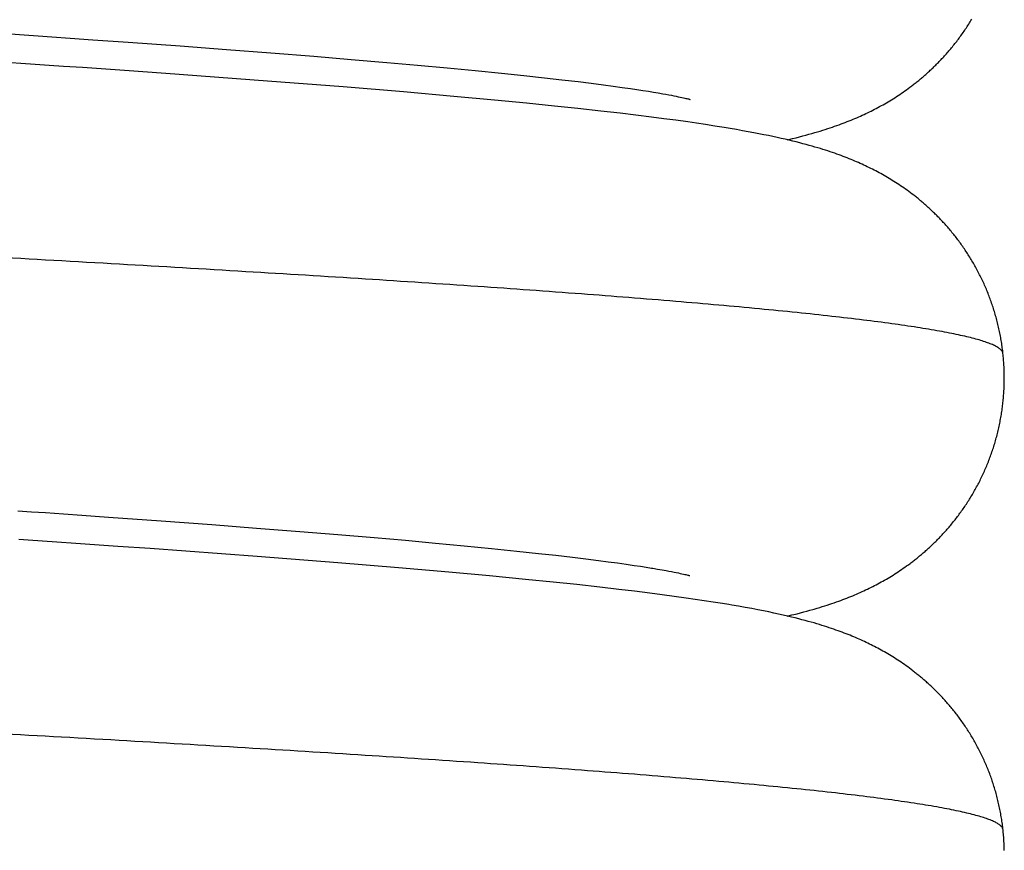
# Model space of a CAD drawing. Header units: millimetres. Extents: x 0 to 210, y 0 to 297.
# Tile 47 of 88: x 128.43 to 129.092, y 157.904 to 158.462. Entities that reach past the tile are written whole.
import ezdxf

# ---------------------------------------------------------------- set-up
doc = ezdxf.new("R2010")
doc.units = ezdxf.units.MM
doc.header["$LTSCALE"] = 19.36
doc.layers.get('0').update_dxf_attribs({"linetype": 'CONTINUOUS'})

msp = doc.modelspace()

# ---------------------------------------------------------------- linework, layer by layer
at = {"color": 7, "linetype": 'Continuous'}
for p, q in [((128.42378, 158.45218), (128.43315, 158.45154)), ((128.43315, 158.45154), (128.44246, 158.4509)), ((128.44246, 158.4509), (128.45171, 158.45027)), ((128.45171, 158.45027), (128.46395, 158.44942)), ((128.46395, 158.44942), (128.47909, 158.44835)), ((128.47909, 158.44835), (128.50296, 158.44666)), ((128.50296, 158.44666), (128.53791, 158.44412)), ((128.53791, 158.44412), (128.56895, 158.4418)), ((128.56895, 158.4418), (128.5989, 158.43949)), ((128.5989, 158.43949), (128.62765, 158.4372)), ((128.43072, 158.4324), (128.42427, 158.43284)), ((128.44035, 158.43175), (128.43072, 158.4324)), ((128.62765, 158.4372), (128.65267, 158.43514)), ((128.65267, 158.43514), (128.67671, 158.43309)), ((128.67671, 158.43309), (128.69744, 158.43125)), ((128.44994, 158.43109), (128.44035, 158.43175)), ((128.45949, 158.43044), (128.44994, 158.43109)), ((128.47216, 158.42957), (128.45949, 158.43044)), ((128.48475, 158.42869), (128.47216, 158.42957)), ((128.50038, 158.4276), (128.48475, 158.42869)), ((128.52815, 158.42562), (128.50038, 158.4276)), ((128.59659, 158.42057), (128.52815, 158.42562)), ((128.69744, 158.43125), (128.71726, 158.42943)), ((128.71726, 158.42943), (128.73609, 158.42762)), ((128.73609, 158.42762), (128.75387, 158.42584)), ((128.75387, 158.42584), (128.76874, 158.42429)), ((128.64738, 158.41659), (128.59659, 158.42057)), ((128.76874, 158.42429), (128.78278, 158.42276)), ((128.78278, 158.42276), (128.79437, 158.42144)), ((128.79437, 158.42144), (128.80527, 158.42015)), ((128.80527, 158.42015), (128.81405, 158.41906)), ((128.81405, 158.41906), (128.82229, 158.418)), ((128.68797, 158.41323), (128.64738, 158.41659)), ((128.72169, 158.41028), (128.68797, 158.41323)), ((128.82229, 158.418), (128.82874, 158.41714)), ((128.82874, 158.41714), (128.8348, 158.4163)), ((128.8348, 158.4163), (128.84047, 158.41549)), ((128.84047, 158.41549), (128.84472, 158.41486)), ((128.84472, 158.41486), (128.84871, 158.41425)), ((128.84871, 158.41425), (128.85244, 158.41366)), ((128.85244, 158.41366), (128.85591, 158.41309)), ((128.85591, 158.41309), (128.85914, 158.41255)), ((128.85914, 158.41255), (128.86213, 158.41203)), ((129.02255, 158.41237), (129.02369, 158.41315)), ((129.02369, 158.41315), (129.02482, 158.41394)), ((129.02482, 158.41394), (129.02595, 158.41474)), ((129.02595, 158.41474), (129.02709, 158.41557)), ((129.02709, 158.41557), (129.02825, 158.41642)), ((128.74907, 158.40775), (128.72169, 158.41028)), ((128.77066, 158.40566), (128.74907, 158.40775)), ((128.86213, 158.41203), (128.8642, 158.41166)), ((128.8642, 158.41166), (128.86614, 158.41131)), ((128.86614, 158.41131), (128.86794, 158.41097)), ((128.86794, 158.41097), (128.8696, 158.41065)), ((128.8696, 158.41065), (128.87113, 158.41034)), ((128.87113, 158.41034), (128.87253, 158.41006)), ((128.87253, 158.41006), (128.87381, 158.40979)), ((128.87381, 158.40979), (128.87496, 158.40954)), ((128.87496, 158.40954), (128.87598, 158.40932)), ((128.87598, 158.40932), (128.87689, 158.40911)), ((128.87689, 158.40911), (128.87768, 158.40893)), ((128.87768, 158.40893), (128.87837, 158.40877)), ((128.87837, 158.40877), (128.87895, 158.40862)), ((128.87895, 158.40862), (128.87944, 158.4085)), ((128.87944, 158.4085), (128.87983, 158.4084)), ((128.87983, 158.4084), (128.88013, 158.40832)), ((128.88013, 158.40832), (128.88028, 158.40828)), ((128.88028, 158.40828), (128.88039, 158.40825)), ((129.01126, 158.40531), (129.0124, 158.40596)), ((129.0124, 158.40596), (129.01353, 158.40663)), ((129.01353, 158.40663), (129.01466, 158.40731)), ((129.01466, 158.40731), (129.01578, 158.40799)), ((129.01578, 158.40799), (129.0169, 158.40868)), ((129.0169, 158.40868), (129.01802, 158.40938)), ((129.01802, 158.40938), (129.01914, 158.41011)), ((129.01914, 158.41011), (129.02028, 158.41084)), ((129.02028, 158.41084), (129.02141, 158.4116)), ((129.02141, 158.4116), (129.02255, 158.41237)), ((128.78928, 158.40378), (128.77066, 158.40566)), ((128.80515, 158.4021), (128.78928, 158.40378)), ((128.82061, 158.40039), (128.80515, 158.4021)), ((128.83355, 158.3989), (128.82061, 158.40039)), ((128.99858, 158.3987), (128.99976, 158.39926)), ((128.99976, 158.39926), (129.00093, 158.39983)), ((129.00093, 158.39983), (129.00211, 158.40041)), ((129.00211, 158.40041), (129.00327, 158.401)), ((129.00327, 158.401), (129.00443, 158.40159)), ((129.00443, 158.40159), (129.00558, 158.40219)), ((129.00558, 158.40219), (129.00673, 158.4028)), ((129.00673, 158.4028), (129.00786, 158.40341)), ((129.00786, 158.40341), (129.00899, 158.40403)), ((129.00899, 158.40403), (129.01012, 158.40466)), ((129.01012, 158.40466), (129.01126, 158.40531)), ((128.84412, 158.39763), (128.83355, 158.3989)), ((128.85453, 158.39633), (128.84412, 158.39763)), ((128.86274, 158.39527), (128.85453, 158.39633)), ((128.87086, 158.39417), (128.86274, 158.39527)), ((128.87889, 158.39305), (128.87086, 158.39417)), ((128.88488, 158.39219), (128.87889, 158.39305)), ((128.98338, 158.39225), (128.98474, 158.39277)), ((128.98474, 158.39277), (128.98608, 158.39329)), ((128.98608, 158.39329), (128.9874, 158.39382)), ((128.9874, 158.39382), (128.9887, 158.39434)), ((128.9887, 158.39434), (128.98998, 158.39487)), ((128.98998, 158.39487), (128.99126, 158.39541)), ((128.99126, 158.39541), (128.99252, 158.39595)), ((128.99252, 158.39595), (128.99376, 158.39649)), ((128.99376, 158.39649), (128.995, 158.39704)), ((128.995, 158.39704), (128.99621, 158.39759)), ((128.99621, 158.39759), (128.9974, 158.39814)), ((128.9974, 158.39814), (128.99858, 158.3987)), ((128.89089, 158.39129), (128.88488, 158.39219)), ((128.89702, 158.39034), (128.89089, 158.39129)), ((128.9033, 158.38933), (128.89702, 158.39034)), ((128.90749, 158.38864), (128.9033, 158.38933)), ((128.91163, 158.38793), (128.90749, 158.38864)), ((128.91565, 158.38722), (128.91163, 158.38793)), ((128.91953, 158.38652), (128.91565, 158.38722)), ((128.92322, 158.38583), (128.91953, 158.38652)), ((128.96424, 158.38589), (128.96609, 158.38644)), ((128.96609, 158.38644), (128.96789, 158.38698)), ((128.96789, 158.38698), (128.96963, 158.38752)), ((128.96963, 158.38752), (128.97132, 158.38805)), ((128.97132, 158.38805), (128.97295, 158.38858)), ((128.97295, 158.38858), (128.97454, 158.38911)), ((128.97454, 158.38911), (128.9761, 158.38963)), ((128.9761, 158.38963), (128.97762, 158.39015)), ((128.97762, 158.39015), (128.9791, 158.39068)), ((128.9791, 158.39068), (128.98056, 158.3912)), ((128.98056, 158.3912), (128.98199, 158.39173)), ((128.98199, 158.39173), (128.98338, 158.39225)), ((128.9267, 158.38517), (128.92322, 158.38583)), ((128.92998, 158.38452), (128.9267, 158.38517)), ((128.93311, 158.38388), (128.92998, 158.38452)), ((128.93611, 158.38325), (128.93311, 158.38388)), ((128.939, 158.38263), (128.93611, 158.38325)), ((128.94178, 158.38202), (128.939, 158.38263)), ((128.94445, 158.38141), (128.94178, 158.38202)), ((128.94702, 158.38081), (128.94445, 158.38141)), ((128.94948, 158.38021), (128.94702, 158.38081)), ((128.94935, 158.38193), (128.95171, 158.38251)), ((128.95186, 158.37963), (128.94948, 158.38021)), ((128.95171, 158.38251), (128.95398, 158.38309)), ((128.95414, 158.37905), (128.95186, 158.37963)), ((128.95398, 158.38309), (128.95618, 158.38366)), ((128.95618, 158.38366), (128.95829, 158.38422)), ((128.95829, 158.38422), (128.96034, 158.38478)), ((128.96034, 158.38478), (128.96232, 158.38534)), ((128.96232, 158.38534), (128.96424, 158.38589)), ((128.95634, 158.37848), (128.95414, 158.37905)), ((128.95846, 158.37791), (128.95634, 158.37848)), ((128.96051, 158.37735), (128.95846, 158.37791)), ((128.96248, 158.37679), (128.96051, 158.37735)), ((128.96439, 158.37624), (128.96248, 158.37679)), ((128.96623, 158.3757), (128.96439, 158.37624)), ((128.96802, 158.37516), (128.96623, 158.3757)), ((128.96975, 158.37462), (128.96802, 158.37516)), ((128.97143, 158.37409), (128.96975, 158.37462)), ((128.97306, 158.37357), (128.97143, 158.37409)), ((128.97464, 158.37304), (128.97306, 158.37357)), ((128.97617, 158.37252), (128.97464, 158.37304)), ((128.97767, 158.372), (128.97617, 158.37252)), ((128.97913, 158.37149), (128.97767, 158.372)), ((128.98056, 158.37098), (128.97913, 158.37149)), ((128.98196, 158.37046), (128.98056, 158.37098)), ((128.98334, 158.36995), (128.98196, 158.37046)), ((128.98469, 158.36943), (128.98334, 158.36995)), ((128.98602, 158.36891), (128.98469, 158.36943)), ((128.98734, 158.36839), (128.98602, 158.36891)), ((128.98863, 158.36786), (128.98734, 158.36839)), ((128.98989, 158.36734), (128.98863, 158.36786)), ((128.99114, 158.36682), (128.98989, 158.36734)), ((128.99237, 158.36629), (128.99114, 158.36682)), ((128.99359, 158.36576), (128.99237, 158.36629)), ((128.9948, 158.36522), (128.99359, 158.36576)), ((128.996, 158.36468), (128.9948, 158.36522)), ((128.99719, 158.36413), (128.996, 158.36468)), ((128.99837, 158.36358), (128.99719, 158.36413)), ((128.99954, 158.36302), (128.99837, 158.36358)), ((129.0007, 158.36246), (128.99954, 158.36302)), ((129.00184, 158.3619), (129.0007, 158.36246)), ((129.00298, 158.36133), (129.00184, 158.3619)), ((129.00411, 158.36075), (129.00298, 158.36133)), ((129.00525, 158.36016), (129.00411, 158.36075)), ((129.00638, 158.35956), (129.00525, 158.36016)), ((129.00751, 158.35896), (129.00638, 158.35956)), ((129.00862, 158.35835), (129.00751, 158.35896)), ((129.00973, 158.35773), (129.00862, 158.35835)), ((129.01084, 158.3571), (129.00973, 158.35773)), ((129.01194, 158.35647), (129.01084, 158.3571)), ((129.01305, 158.35583), (129.01194, 158.35647)), ((129.01416, 158.35517), (129.01305, 158.35583)), ((129.01527, 158.3545), (129.01416, 158.35517)), ((129.01638, 158.35381), (129.01527, 158.3545)), ((129.01748, 158.35312), (129.01638, 158.35381)), ((129.01858, 158.35243), (129.01748, 158.35312)), ((129.01968, 158.35172), (129.01858, 158.35243)), ((129.02078, 158.35099), (129.01968, 158.35172)), ((129.02189, 158.35025), (129.02078, 158.35099)), ((129.023, 158.3495), (129.02189, 158.35025)), ((129.02411, 158.34873), (129.023, 158.3495)), ((129.02522, 158.34795), (129.02411, 158.34873)), ((129.02633, 158.34715), (129.02522, 158.34795)), ((129.02744, 158.34634), (129.02633, 158.34715)), ((129.02856, 158.34551), (129.02744, 158.34634)), ((129.02969, 158.34466), (129.02856, 158.34551)), ((128.42874, 158.13184), (128.43805, 158.13121)), ((128.43805, 158.13121), (128.44731, 158.13057)), ((128.44731, 158.13057), (128.45957, 158.12972)), ((128.45957, 158.12972), (128.47174, 158.12887)), ((128.47174, 158.12887), (128.48978, 158.1276)), ((128.48978, 158.1276), (128.52506, 158.12506)), ((128.52506, 158.12506), (128.55913, 158.12254)), ((128.55913, 158.12254), (128.5892, 158.12025)), ((128.5892, 158.12025), (128.61824, 158.11796)), ((128.61824, 158.11796), (128.6437, 158.11589)), ((128.6437, 158.11589), (128.66819, 158.11382)), ((128.43582, 158.11206), (128.42938, 158.11249)), ((128.44544, 158.1114), (128.43582, 158.11206)), ((128.45502, 158.11075), (128.44544, 158.1114)), ((128.46772, 158.10987), (128.45502, 158.11075)), ((128.48035, 158.109), (128.46772, 158.10987)), ((128.49601, 158.10791), (128.48035, 158.109)), ((128.66819, 158.11382), (128.68931, 158.11198)), ((128.68931, 158.11198), (128.7095, 158.11015)), ((128.7095, 158.11015), (128.72872, 158.10833)), ((128.72872, 158.10833), (128.74697, 158.10654)), ((128.51767, 158.10637), (128.49601, 158.10791)), ((128.58961, 158.1011), (128.51767, 158.10637)), ((128.74697, 158.10654), (128.76417, 158.10477)), ((128.76417, 158.10477), (128.77855, 158.10323)), ((128.77855, 158.10323), (128.79039, 158.1019)), ((128.79039, 158.1019), (128.80151, 158.1006)), ((128.64384, 158.09687), (128.58961, 158.1011)), ((128.68458, 158.09351), (128.64384, 158.09687)), ((128.80151, 158.1006), (128.81047, 158.09951)), ((128.81047, 158.09951), (128.81886, 158.09845)), ((128.81886, 158.09845), (128.82543, 158.09759)), ((128.82543, 158.09759), (128.83165, 158.09674)), ((128.83165, 158.09674), (128.83751, 158.09592)), ((128.83751, 158.09592), (128.84298, 158.09512)), ((128.84298, 158.09512), (128.84707, 158.0945)), ((129.026, 158.09476), (129.02715, 158.0956)), ((129.02715, 158.0956), (129.02832, 158.09646)), ((128.71832, 158.09058), (128.68458, 158.09351)), ((128.74578, 158.08807), (128.71832, 158.09058)), ((128.84707, 158.0945), (128.85091, 158.09391)), ((128.85535, 158.09319), (128.85862, 158.09264)), ((128.85862, 158.09264), (128.86163, 158.09212)), ((128.86163, 158.09212), (128.8644, 158.09163)), ((128.8644, 158.09163), (128.86631, 158.09128)), ((128.86631, 158.09128), (128.86808, 158.09094)), ((128.86808, 158.09094), (128.86972, 158.09062)), ((128.86972, 158.09062), (128.87123, 158.09032)), ((128.87123, 158.09032), (128.87261, 158.09004)), ((128.87261, 158.09004), (128.87386, 158.08978)), ((128.87386, 158.08978), (128.87499, 158.08954)), ((128.87499, 158.08954), (128.87599, 158.08932)), ((128.87599, 158.08932), (128.87688, 158.08912)), ((128.87688, 158.08912), (128.87765, 158.08894)), ((128.87765, 158.08894), (128.87832, 158.08878)), ((128.87832, 158.08878), (128.87888, 158.08864)), ((128.87888, 158.08864), (128.87936, 158.08852)), ((128.87936, 158.08852), (128.87974, 158.08842)), ((128.87974, 158.08842), (128.87994, 158.08837)), ((128.87994, 158.08837), (128.8801, 158.08832)), ((128.8801, 158.08832), (128.88023, 158.08829)), ((129.01577, 158.08796), (129.01689, 158.08866)), ((129.01689, 158.08866), (129.01802, 158.08937)), ((129.01802, 158.08937), (129.01915, 158.09009)), ((129.01915, 158.09009), (129.02029, 158.09084)), ((129.02029, 158.09084), (129.02144, 158.0916)), ((129.02144, 158.0916), (129.02259, 158.09237)), ((129.02259, 158.09237), (129.02373, 158.09316)), ((129.02373, 158.09316), (129.02487, 158.09395)), ((129.02487, 158.09395), (129.026, 158.09476)), ((128.76986, 158.08575), (128.74578, 158.08807)), ((128.78849, 158.08387), (128.76986, 158.08575)), ((128.80433, 158.08219), (128.78849, 158.08387)), ((128.81974, 158.0805), (128.80433, 158.08219)), ((129.00435, 158.08153), (129.00551, 158.08213)), ((129.00551, 158.08213), (129.00666, 158.08274)), ((129.00666, 158.08274), (129.0078, 158.08336)), ((129.0078, 158.08336), (129.00893, 158.08398)), ((129.00893, 158.08398), (129.01007, 158.08461)), ((129.01007, 158.08461), (129.01121, 158.08526)), ((129.01121, 158.08526), (129.01236, 158.08593)), ((129.01236, 158.08593), (129.01351, 158.0866)), ((129.01351, 158.0866), (129.01464, 158.08728)), ((129.01464, 158.08728), (129.01577, 158.08796)), ((128.83257, 158.07902), (128.81974, 158.0805)), ((128.84308, 158.07776), (128.83257, 158.07902)), ((128.85344, 158.07647), (128.84308, 158.07776)), ((128.86164, 158.07541), (128.85344, 158.07647)), ((128.86977, 158.07432), (128.86164, 158.07541)), ((128.98981, 158.07478), (128.99109, 158.07532)), ((128.99109, 158.07532), (128.99236, 158.07586)), ((128.99236, 158.07586), (128.99362, 158.07641)), ((128.99362, 158.07641), (128.99486, 158.07696)), ((128.99486, 158.07696), (128.99608, 158.07751)), ((128.99608, 158.07751), (128.99728, 158.07806)), ((128.99728, 158.07806), (128.99846, 158.07862)), ((128.99846, 158.07862), (128.99965, 158.07918)), ((128.99965, 158.07918), (129.00083, 158.07976)), ((129.00083, 158.07976), (129.00201, 158.08034)), ((129.00201, 158.08034), (129.00318, 158.08093)), ((129.00318, 158.08093), (129.00435, 158.08153)), ((128.87786, 158.0732), (128.86977, 158.07432)), ((128.88392, 158.07232), (128.87786, 158.0732)), ((128.89, 158.07142), (128.88392, 158.07232)), ((128.8961, 158.07048), (128.89, 158.07142)), ((128.90226, 158.0695), (128.8961, 158.07048)), ((128.91305, 158.06768), (128.90862, 158.06844)), ((128.97104, 158.06795), (128.97269, 158.06848)), ((128.97269, 158.06848), (128.97429, 158.069)), ((128.97429, 158.069), (128.97584, 158.06953)), ((128.97584, 158.06953), (128.97737, 158.07005)), ((128.97737, 158.07005), (128.97887, 158.07058)), ((128.97887, 158.07058), (128.98033, 158.0711)), ((128.98033, 158.0711), (128.98177, 158.07163)), ((128.98177, 158.07163), (128.98317, 158.07215)), ((128.98317, 158.07215), (128.98454, 158.07268)), ((128.98454, 158.07268), (128.98589, 158.0732)), ((128.98589, 158.0732), (128.98722, 158.07372)), ((128.98722, 158.07372), (128.98852, 158.07425)), ((128.98852, 158.07425), (128.98981, 158.07478)), ((128.91756, 158.06688), (128.91305, 158.06768)), ((128.92192, 158.06607), (128.91756, 158.06688)), ((128.926, 158.0653), (128.92192, 158.06607)), ((128.92976, 158.06455), (128.926, 158.0653)), ((128.93331, 158.06383), (128.92976, 158.06455)), ((128.93671, 158.06312), (128.93331, 158.06383)), ((128.93999, 158.06241), (128.93671, 158.06312)), ((128.94312, 158.06171), (128.93999, 158.06241)), ((128.95245, 158.06269), (128.9547, 158.06326)), ((128.9547, 158.06326), (128.95687, 158.06383)), ((128.95687, 158.06383), (128.95896, 158.06439)), ((128.95896, 158.06439), (128.96099, 158.06495)), ((128.96099, 158.06495), (128.96295, 158.06551)), ((128.96578, 158.06633), (128.96759, 158.06687)), ((128.96759, 158.06687), (128.96934, 158.06741)), ((128.96934, 158.06741), (128.97104, 158.06795)), ((128.94604, 158.06103), (128.94312, 158.06171)), ((128.94873, 158.06039), (128.94604, 158.06103)), ((128.95118, 158.05979), (128.94873, 158.06039)), ((128.95347, 158.05922), (128.95118, 158.05979)), ((128.95566, 158.05865), (128.95347, 158.05922)), ((128.95778, 158.05809), (128.95566, 158.05865)), ((128.95985, 158.05753), (128.95778, 158.05809)), ((128.96184, 158.05697), (128.95985, 158.05753)), ((128.96376, 158.05643), (128.96184, 158.05697)), ((128.96561, 158.05589), (128.96376, 158.05643)), ((128.96739, 158.05535), (128.96561, 158.05589)), ((128.96912, 158.05482), (128.96739, 158.05535)), ((128.9708, 158.0543), (128.96912, 158.05482)), ((128.97243, 158.05377), (128.9708, 158.0543)), ((128.97401, 158.05326), (128.97243, 158.05377)), ((128.97555, 158.05274), (128.97401, 158.05326)), ((128.97705, 158.05223), (128.97555, 158.05274)), ((128.9785, 158.05172), (128.97705, 158.05223)), ((128.97993, 158.05121), (128.9785, 158.05172)), ((128.98132, 158.05071), (128.97993, 158.05121)), ((128.98269, 158.0502), (128.98132, 158.05071)), ((128.98404, 158.04969), (128.98269, 158.0502)), ((128.98537, 158.04918), (128.98404, 158.04969)), ((128.98668, 158.04866), (128.98537, 158.04918)), ((128.98796, 158.04815), (128.98668, 158.04866)), ((128.98923, 158.04763), (128.98796, 158.04815)), ((128.99046, 158.04712), (128.98923, 158.04763)), ((128.99168, 158.0466), (128.99046, 158.04712)), ((128.99289, 158.04608), (128.99168, 158.0466)), ((128.99409, 158.04556), (128.99289, 158.04608)), ((128.99528, 158.04503), (128.99409, 158.04556)), ((128.99646, 158.04449), (128.99528, 158.04503)), ((128.99763, 158.04395), (128.99646, 158.04449)), ((128.99879, 158.0434), (128.99763, 158.04395)), ((128.99994, 158.04285), (128.99879, 158.0434)), ((129.00108, 158.0423), (128.99994, 158.04285)), ((129.00221, 158.04174), (129.00108, 158.0423)), ((129.00333, 158.04117), (129.00221, 158.04174)), ((129.00445, 158.0406), (129.00333, 158.04117)), ((129.00558, 158.04001), (129.00445, 158.0406)), ((129.0067, 158.03942), (129.00558, 158.04001)), ((129.00782, 158.03881), (129.0067, 158.03942)), ((129.00894, 158.0382), (129.00782, 158.03881)), ((129.01005, 158.03758), (129.00894, 158.0382)), ((129.01116, 158.03695), (129.01005, 158.03758)), ((129.01227, 158.03631), (129.01116, 158.03695)), ((129.01338, 158.03566), (129.01227, 158.03631)), ((129.01449, 158.035), (129.01338, 158.03566)), ((129.01561, 158.03432), (129.01449, 158.035)), ((129.01672, 158.03363), (129.01561, 158.03432)), ((129.01783, 158.03294), (129.01672, 158.03363)), ((129.01893, 158.03223), (129.01783, 158.03294)), ((129.02003, 158.03152), (129.01893, 158.03223)), ((129.02114, 158.03079), (129.02003, 158.03152)), ((129.02226, 158.03004), (129.02114, 158.03079)), ((129.02338, 158.02927), (129.02226, 158.03004)), ((129.02449, 158.0285), (129.02338, 158.02927)), ((129.02561, 158.02771), (129.02449, 158.0285)), ((129.02673, 158.0269), (129.02561, 158.02771)), ((129.02785, 158.02608), (129.02673, 158.0269)), ((129.02897, 158.02524), (129.02785, 158.02608))]:
    msp.add_line(p, q, dxfattribs=at)
for points in [[(129.02825, 158.41642), (129.02883, 158.41686), (129.02941, 158.41729), (129.02999, 158.41774), (129.03057, 158.41819), (129.03116, 158.41864), (129.03174, 158.4191), (129.03233, 158.41956), (129.03291, 158.42002), (129.0335, 158.4205), (129.03409, 158.42097), (129.03468, 158.42146), (129.03527, 158.42195), (129.03587, 158.42246), (129.03648, 158.42296), (129.03708, 158.42348), (129.03768, 158.424), (129.03828, 158.42452), (129.03888, 158.42505), (129.03948, 158.42558), (129.04008, 158.42612), (129.04068, 158.42666), (129.04128, 158.42722), (129.04189, 158.42778), (129.0425, 158.42835), (129.04311, 158.42893), (129.04372, 158.42951), (129.04433, 158.43009), (129.04493, 158.43068), (129.04554, 158.43128), (129.04614, 158.43188), (129.04674, 158.43248), (129.04735, 158.4331), (129.04795, 158.43372), (129.04855, 158.43434), (129.04914, 158.43497), (129.04974, 158.4356), (129.05034, 158.43624), (129.05093, 158.43689), (129.05152, 158.43754), (129.05211, 158.43819), (129.0527, 158.43885), (129.05329, 158.43952), (129.05387, 158.44019), (129.05445, 158.44087), (129.05503, 158.44155), (129.05561, 158.44224), (129.05619, 158.44294), (129.05677, 158.44364), (129.05734, 158.44435), (129.05791, 158.44506), (129.05848, 158.44578), (129.05904, 158.4465), (129.05961, 158.44723), (129.06017, 158.44796), (129.06073, 158.4487), (129.06128, 158.44945), (129.06183, 158.4502), (129.06238, 158.45095), (129.06293, 158.45171), (129.06347, 158.45248), (129.06401, 158.45325), (129.06454, 158.45402), (129.06508, 158.4548), (129.0656, 158.45559), (129.06613, 158.45638), (129.06665, 158.45717), (129.06717, 158.45797), (129.06768, 158.45878), (129.06819, 158.45958), (129.06869, 158.4604), (129.06919, 158.46121), (129.06969, 158.46204)], [(128.88039, 158.40825), (128.88047, 158.40823), (128.8805, 158.40822)], [(128.94582, 158.38109), (128.9469, 158.38134), (128.94935, 158.38193)], [(129.09073, 158.23747), (129.09063, 158.23838), (129.09052, 158.23934), (129.0904, 158.24031), (129.09027, 158.24129), (129.09014, 158.24228), (129.08999, 158.24328), (129.08985, 158.24427), (129.08969, 158.24527), (129.08953, 158.24626), (129.08936, 158.24725), (129.08919, 158.24823), (129.08901, 158.24922), (129.08882, 158.25021), (129.08862, 158.25119), (129.08842, 158.25217), (129.08822, 158.25315), (129.088, 158.25413), (129.08778, 158.25511), (129.08756, 158.25609), (129.08733, 158.25706), (129.08709, 158.25803), (129.08685, 158.259), (129.08659, 158.25997), (129.08634, 158.26093), (129.08608, 158.2619), (129.08581, 158.26286), (129.08553, 158.26382), (129.08525, 158.26478), (129.08496, 158.26573), (129.08467, 158.26669), (129.08437, 158.26764), (129.08406, 158.26858), (129.08375, 158.26953), (129.08344, 158.27047), (129.08311, 158.27141), (129.08278, 158.27235), (129.08245, 158.27329), (129.08211, 158.27422), (129.08176, 158.27515), (129.08141, 158.27607), (129.08105, 158.277), (129.08069, 158.27792), (129.08032, 158.27883), (129.07994, 158.27975), (129.07956, 158.28066), (129.07918, 158.28157), (129.07879, 158.28247), (129.07839, 158.28337), (129.07799, 158.28427), (129.07758, 158.28517), (129.07717, 158.28606), (129.07675, 158.28695), (129.07632, 158.28783), (129.0759, 158.28871), (129.07546, 158.28959), (129.07502, 158.29046), (129.07458, 158.29133), (129.07413, 158.2922), (129.07368, 158.29306), (129.07322, 158.29391), (129.07276, 158.29477), (129.07229, 158.29562), (129.07182, 158.29646), (129.07134, 158.2973), (129.07086, 158.29814), (129.07038, 158.29897), (129.06989, 158.2998), (129.06939, 158.30062), (129.06889, 158.30144), (129.06839, 158.30225), (129.06788, 158.30306), (129.06737, 158.30387), (129.06686, 158.30467), (129.06634, 158.30546), (129.06582, 158.30625), (129.06529, 158.30704), (129.06476, 158.30782), (129.06423, 158.3086), (129.0637, 158.30937), (129.06316, 158.31013), (129.06261, 158.31089), (129.06207, 158.31165), (129.06152, 158.3124), (129.06097, 158.31314), (129.06041, 158.31388), (129.05985, 158.31462), (129.05929, 158.31534), (129.05873, 158.31607), (129.05816, 158.31679), (129.0576, 158.3175), (129.05702, 158.31821), (129.05645, 158.31891), (129.05588, 158.31961), (129.0553, 158.3203), (129.05472, 158.32098), (129.05414, 158.32166), (129.05356, 158.32234), (129.05297, 158.323), (129.05239, 158.32367), (129.0518, 158.32432), (129.05121, 158.32497), (129.05062, 158.32562), (129.05002, 158.32626), (129.04943, 158.3269), (129.04883, 158.32753), (129.04823, 158.32816), (129.04763, 158.32878), (129.04703, 158.32939), (129.04643, 158.32999), (129.04584, 158.33059), (129.04524, 158.33118), (129.04465, 158.33176), (129.04406, 158.33234), (129.04347, 158.33291), (129.04288, 158.33346), (129.04229, 158.33402), (129.04171, 158.33456), (129.04113, 158.3351), (129.04055, 158.33563), (129.03997, 158.33615), (129.03939, 158.33667), (129.03881, 158.33718), (129.03823, 158.33769), (129.03765, 158.33819), (129.03707, 158.33869), (129.0365, 158.33918), (129.03592, 158.33967), (129.03535, 158.34015), (129.03478, 158.34062), (129.03421, 158.34109), (129.03364, 158.34155), (129.03308, 158.34201), (129.03252, 158.34246), (129.03195, 158.34291), (129.03139, 158.34335), (129.03082, 158.34379), (129.02969, 158.34466)], [(129.02832, 158.09646), (129.0289, 158.09689), (129.02948, 158.09733), (129.03006, 158.09778), (129.03065, 158.09822), (129.03123, 158.09868), (129.03181, 158.09913), (129.03239, 158.09959), (129.03297, 158.10006), (129.03356, 158.10053), (129.03415, 158.10101), (129.03474, 158.10149), (129.03533, 158.10198), (129.03593, 158.10249), (129.03653, 158.103), (129.03713, 158.10351), (129.03773, 158.10403), (129.03833, 158.10455), (129.03893, 158.10507), (129.03952, 158.1056), (129.04012, 158.10614), (129.04072, 158.10668), (129.04133, 158.10724), (129.04193, 158.1078), (129.04254, 158.10837), (129.04315, 158.10895), (129.04376, 158.10953), (129.04436, 158.11011), (129.04497, 158.1107), (129.04557, 158.11129), (129.04617, 158.11189), (129.04677, 158.1125), (129.04737, 158.11311), (129.04797, 158.11373), (129.04857, 158.11435), (129.04917, 158.11498), (129.04977, 158.11561), (129.05036, 158.11625), (129.05095, 158.1169), (129.05154, 158.11755), (129.05213, 158.1182), (129.05272, 158.11886), (129.0533, 158.11953), (129.05389, 158.1202), (129.05447, 158.12087), (129.05505, 158.12156), (129.05563, 158.12224), (129.0562, 158.12294), (129.05678, 158.12364), (129.05735, 158.12435), (129.05792, 158.12506), (129.05849, 158.12577), (129.05905, 158.1265), (129.05962, 158.12722), (129.06018, 158.12796), (129.06073, 158.1287), (129.06129, 158.12944), (129.06184, 158.13019), (129.06239, 158.13094), (129.06293, 158.1317), (129.06347, 158.13247), (129.06401, 158.13324), (129.06455, 158.13401), (129.06508, 158.13479), (129.06561, 158.13558), (129.06613, 158.13637), (129.06665, 158.13716), (129.06717, 158.13796), (129.06768, 158.13876), (129.06819, 158.13957), (129.06869, 158.14038), (129.06919, 158.1412), (129.06969, 158.14202), (129.07018, 158.14285), (129.07067, 158.14368), (129.07115, 158.14451), (129.07163, 158.14535), (129.0721, 158.1462), (129.07257, 158.14704), (129.07304, 158.1479), (129.0735, 158.14875), (129.07395, 158.14961), (129.0744, 158.15048), (129.07485, 158.15135), (129.07529, 158.15222), (129.07573, 158.1531), (129.07616, 158.15398), (129.07658, 158.15486), (129.077, 158.15575), (129.07742, 158.15664), (129.07783, 158.15753), (129.07823, 158.15843), (129.07863, 158.15933), (129.07903, 158.16023), (129.07942, 158.16114), (129.0798, 158.16205), (129.08018, 158.16296), (129.08055, 158.16388), (129.08091, 158.1648), (129.08127, 158.16573), (129.08163, 158.16665), (129.08198, 158.16758), (129.08232, 158.16851), (129.08266, 158.16945), (129.08299, 158.17038), (129.08332, 158.17132), (129.08364, 158.17227), (129.08395, 158.17321), (129.08426, 158.17416), (129.08456, 158.17511), (129.08485, 158.17606), (129.08514, 158.17702), (129.08543, 158.17797), (129.0857, 158.17893), (129.08598, 158.17989), (129.08624, 158.18086), (129.0865, 158.18182), (129.08675, 158.18279), (129.087, 158.18376), (129.08724, 158.18473), (129.08747, 158.1857), (129.0877, 158.18668), (129.08792, 158.18766), (129.08814, 158.18863), (129.08835, 158.18961), (129.08855, 158.19059), (129.08875, 158.19158), (129.08894, 158.19256), (129.08912, 158.19355), (129.0893, 158.19454), (129.08947, 158.19552), (129.08963, 158.19651), (129.08979, 158.1975), (129.08994, 158.1985), (129.09008, 158.19949), (129.09022, 158.20048), (129.09035, 158.20148), (129.09048, 158.20248), (129.0906, 158.20347), (129.09071, 158.20447), (129.09082, 158.20547), (129.09091, 158.20647), (129.09101, 158.20747), (129.09109, 158.20847), (129.09117, 158.20948), (129.09125, 158.21048), (129.09131, 158.21148), (129.09137, 158.21248), (129.09142, 158.21349), (129.09147, 158.21449), (129.09151, 158.2155), (129.09154, 158.2165), (129.09157, 158.21751), (129.09159, 158.21851), (129.0916, 158.21952), (129.09161, 158.22052), (129.09161, 158.22153), (129.09161, 158.22253), (129.09159, 158.22354), (129.09157, 158.22455), (129.09155, 158.22555), (129.09151, 158.22655), (129.09147, 158.22756), (129.09143, 158.22856), (129.09138, 158.22957), (129.09132, 158.23057), (129.09125, 158.23158), (129.09118, 158.23258), (129.0911, 158.23358), (129.09102, 158.23457), (129.09093, 158.23556), (129.09083, 158.23654), (129.09073, 158.23747)], [(128.85091, 158.09391), (128.85449, 158.09333), (128.85535, 158.09319)], [(128.88023, 158.08829), (128.88032, 158.08826), (128.88036, 158.08825)], [(128.90862, 158.06844), (128.90646, 158.06881), (128.90226, 158.0695)], [(128.94582, 158.06108), (128.94646, 158.06123), (128.94892, 158.06182)], [(128.94892, 158.06182), (128.95012, 158.06211), (128.95245, 158.06269)], [(128.96295, 158.06551), (128.96391, 158.06578), (128.96578, 158.06633)], [(129.09076, 157.91751), (129.09065, 157.91841), (129.09054, 157.91937), (129.09042, 157.92034), (129.0903, 157.92132), (129.09016, 157.92231), (129.09002, 157.92331), (129.08987, 157.9243), (129.08971, 157.9253), (129.08955, 157.92629), (129.08938, 157.92727), (129.08921, 157.92826), (129.08903, 157.92925), (129.08884, 157.93023), (129.08865, 157.93122), (129.08845, 157.9322), (129.08824, 157.93318), (129.08803, 157.93416), (129.08781, 157.93513), (129.08758, 157.93611), (129.08735, 157.93708), (129.08711, 157.93805), (129.08687, 157.93902), (129.08662, 157.93999), (129.08636, 157.94096), (129.0861, 157.94192), (129.08583, 157.94288), (129.08556, 157.94384), (129.08528, 157.9448), (129.08499, 157.94575), (129.08469, 157.94671), (129.08439, 157.94766), (129.08409, 157.94861), (129.08378, 157.94955), (129.08346, 157.9505), (129.08314, 157.95144), (129.08281, 157.95238), (129.08247, 157.95331), (129.08213, 157.95424), (129.08178, 157.95517), (129.08143, 157.9561), (129.08107, 157.95702), (129.08071, 157.95794), (129.08034, 157.95886), (129.07997, 157.95978), (129.07959, 157.96069), (129.0792, 157.9616), (129.07881, 157.9625), (129.07841, 157.96341), (129.07801, 157.9643), (129.0776, 157.9652), (129.07719, 157.96609), (129.07677, 157.96698), (129.07634, 157.96787), (129.07591, 157.96875), (129.07548, 157.96963), (129.07504, 157.9705), (129.0746, 157.97137), (129.07415, 157.97223), (129.07369, 157.9731), (129.07324, 157.97395), (129.07277, 157.97481), (129.07231, 157.97566), (129.07183, 157.9765), (129.07136, 157.97734), (129.07087, 157.97818), (129.07039, 157.97901), (129.0699, 157.97984), (129.0694, 157.98067), (129.0689, 157.98149), (129.0684, 157.9823), (129.06789, 157.98311), (129.06738, 157.98392), (129.06686, 157.98472), (129.06635, 157.98552), (129.06582, 157.98631), (129.0653, 157.98709), (129.06477, 157.98788), (129.06423, 157.98865), (129.06369, 157.98942), (129.06315, 157.99019), (129.06261, 157.99095), (129.06206, 157.99171), (129.06151, 157.99246), (129.06096, 157.99321), (129.0604, 157.99395), (129.05984, 157.99468), (129.05928, 157.99541), (129.05872, 157.99614), (129.05815, 157.99686), (129.05758, 157.99757), (129.05701, 157.99828), (129.05643, 157.99899), (129.05586, 157.99968), (129.05528, 158.00038), (129.0547, 158.00106), (129.05411, 158.00174), (129.05353, 158.00242), (129.05294, 158.00309), (129.05236, 158.00375), (129.05177, 158.00441), (129.05117, 158.00506), (129.05058, 158.00571), (129.04999, 158.00635), (129.04939, 158.00699), (129.04879, 158.00762), (129.04819, 158.00825), (129.04759, 158.00887), (129.04699, 158.00948), (129.04639, 158.01009), (129.04579, 158.01069), (129.04519, 158.01128), (129.04459, 158.01187), (129.04399, 158.01244), (129.0434, 158.01301), (129.04281, 158.01357), (129.04222, 158.01413), (129.04163, 158.01467), (129.04105, 158.01521), (129.04046, 158.01574), (129.03988, 158.01627), (129.0393, 158.01679), (129.03872, 158.01731), (129.03813, 158.01782), (129.03755, 158.01832), (129.03697, 158.01882), (129.03639, 158.01932), (129.03581, 158.01981), (129.03524, 158.02029), (129.03466, 158.02076), (129.03409, 158.02123), (129.03352, 158.02169), (129.03295, 158.02215), (129.03239, 158.0226), (129.03182, 158.02305), (129.03125, 158.0235), (129.03068, 158.02394), (129.03011, 158.02438), (129.02897, 158.02524)], [(129.09162, 157.90356), (129.0916, 157.90457), (129.09157, 157.90557), (129.09154, 157.90658), (129.0915, 157.90758), (129.09145, 157.90859), (129.0914, 157.90959), (129.09134, 157.9106), (129.09128, 157.9116), (129.0912, 157.91261), (129.09112, 157.91361), (129.09104, 157.9146), (129.09095, 157.91559), (129.09085, 157.91657), (129.09076, 157.91751)]]:
    msp.add_lwpolyline(points, dxfattribs=at)
at = {"color": 9, "linetype": 'Continuous'}
for points, knots in [([(129.09073, 158.23747), (129.09071, 158.23769), (129.09061, 158.23812), (129.09032, 158.23876), (129.08988, 158.23939), (129.0893, 158.24001), (129.08858, 158.24064), (129.08736, 158.24152), (129.08546, 158.2426), (129.08274, 158.24384), (129.07945, 158.24508), (129.07559, 158.24632), (129.07118, 158.24757), (129.06621, 158.24881), (129.06068, 158.25006), (129.05459, 158.2513), (129.04538, 158.25303), (129.03251, 158.25515), (129.01544, 158.25763), (128.99625, 158.2601), (128.97499, 158.26258), (128.9517, 158.26507), (128.92644, 158.26756), (128.89927, 158.27006), (128.85946, 158.27349), (128.80546, 158.27773), (128.73598, 158.2827), (128.66075, 158.28766), (128.58048, 158.29261), (128.49592, 158.29757), (128.40788, 158.30255), (128.31721, 158.30754), (128.22484, 158.31252), (128.13166, 158.31749), (128.03853, 158.32245), (127.94633, 158.32743), (127.85594, 158.33241), (127.76824, 158.33739), (127.68409, 158.34237), (127.60434, 158.34734), (127.52974, 158.35229), (127.461, 158.35723), (127.40766, 158.36147), (127.3684, 158.36491), (127.34166, 158.3674), (127.31684, 158.3699), (127.294, 158.37239), (127.2732, 158.37487), (127.25448, 158.37735), (127.23789, 158.37982), (127.22543, 158.38195), (127.21656, 158.38368), (127.21072, 158.38492), (127.20545, 158.38616), (127.20074, 158.38741), (127.19658, 158.38865), (127.19299, 158.38989), (127.18996, 158.39113), (127.18781, 158.3922), (127.18639, 158.39308), (127.18552, 158.3937), (127.18479, 158.39433), (127.1842, 158.39495), (127.18376, 158.39558), (127.18345, 158.39622), (127.1833, 158.39686), (127.1833, 158.39729), (127.18332, 158.39749)], [0, 0, 0, 0, 0.000334, 0.000691, 0.001086, 0.001527, 0.002022, 0.002575, 0.003867, 0.005423, 0.007251, 0.009357, 0.011744, 0.014413, 0.017365, 0.0206, 0.024118, 0.031995, 0.04098, 0.051059, 0.062212, 0.074419, 0.087648, 0.101863, 0.11703, 0.150077, 0.186465, 0.225843, 0.267847, 0.312085, 0.358156, 0.405598, 0.453922, 0.502658, 0.551363, 0.599595, 0.646889, 0.692778, 0.736811, 0.778554, 0.817597, 0.853595, 0.88622, 0.90117, 0.915164, 0.928164, 0.940136, 0.95105, 0.960886, 0.969625, 0.977249, 0.980638, 0.983743, 0.986564, 0.989102, 0.991358, 0.993334, 0.995034, 0.996465, 0.997083, 0.99764, 0.998138, 0.998582, 0.998979, 0.999339, 0.999674, 1, 1, 1, 1]), ([(129.09076, 157.91751), (129.09073, 157.91772), (129.09063, 157.91815), (129.09034, 157.91878), (129.0899, 157.91941), (129.08933, 157.92003), (129.08861, 157.92066), (129.08739, 157.92153), (129.08549, 157.92261), (129.08276, 157.92384), (129.07946, 157.92508), (129.07559, 157.92632), (129.07116, 157.92756), (129.06617, 157.9288), (129.06062, 157.93005), (129.05451, 157.93129), (129.04529, 157.93302), (129.03239, 157.93516), (129.01528, 157.93765), (128.99607, 157.94013), (128.97479, 157.94262), (128.95151, 157.94511), (128.92626, 157.9476), (128.89912, 157.95009), (128.85933, 157.9535), (128.80535, 157.95773), (128.73584, 157.96268), (128.66055, 157.96766), (128.58024, 157.97264), (128.4957, 157.9776), (128.40771, 157.98256), (128.31711, 157.98753), (128.22474, 157.99251), (128.1315, 157.99749), (128.03832, 158.00248), (127.94611, 158.00746), (127.85578, 158.01242), (127.76817, 158.01738), (127.68408, 158.02235), (127.60431, 158.02733), (127.52967, 158.0323), (127.47102, 158.03653), (127.42722, 158.03993), (127.39688, 158.04242), (127.36833, 158.04491), (127.34163, 158.04739), (127.31684, 158.04988), (127.29403, 158.05237), (127.27323, 158.05486), (127.25452, 158.05734), (127.23792, 158.05983), (127.22545, 158.06197), (127.21657, 158.0637), (127.21072, 158.06495), (127.20544, 158.06619), (127.20071, 158.06743), (127.19655, 158.06867), (127.19295, 158.06991), (127.18992, 158.07114), (127.18777, 158.07222), (127.18635, 158.07309), (127.18548, 158.07371), (127.18475, 158.07433), (127.18416, 158.07495), (127.18372, 158.07558), (127.18341, 158.07621), (127.18326, 158.07685), (127.18325, 158.07728), (127.18328, 158.07748)], [0, 0, 0, 0, 0.000333, 0.000689, 0.001082, 0.001522, 0.002015, 0.002566, 0.003858, 0.005415, 0.007248, 0.009361, 0.011756, 0.014434, 0.017395, 0.020639, 0.024165, 0.032058, 0.041064, 0.05116, 0.062322, 0.074525, 0.087741, 0.101944, 0.117099, 0.150123, 0.186525, 0.225947, 0.26798, 0.312215, 0.358239, 0.405637, 0.453957, 0.502731, 0.551481, 0.599721, 0.646969, 0.692799, 0.736799, 0.778551, 0.817634, 0.853649, 0.870401, 0.886265, 0.9012, 0.915171, 0.92815, 0.940109, 0.95102, 0.960858, 0.969599, 0.977229, 0.980623, 0.983735, 0.986564, 0.989109, 0.991369, 0.993347, 0.995047, 0.996476, 0.997093, 0.997649, 0.998145, 0.998588, 0.998984, 0.999342, 0.999675, 1, 1, 1, 1])]:
    msp.add_open_spline(points, degree=3, knots=knots, dxfattribs=at)

doc.saveas('drawing.dxf')
